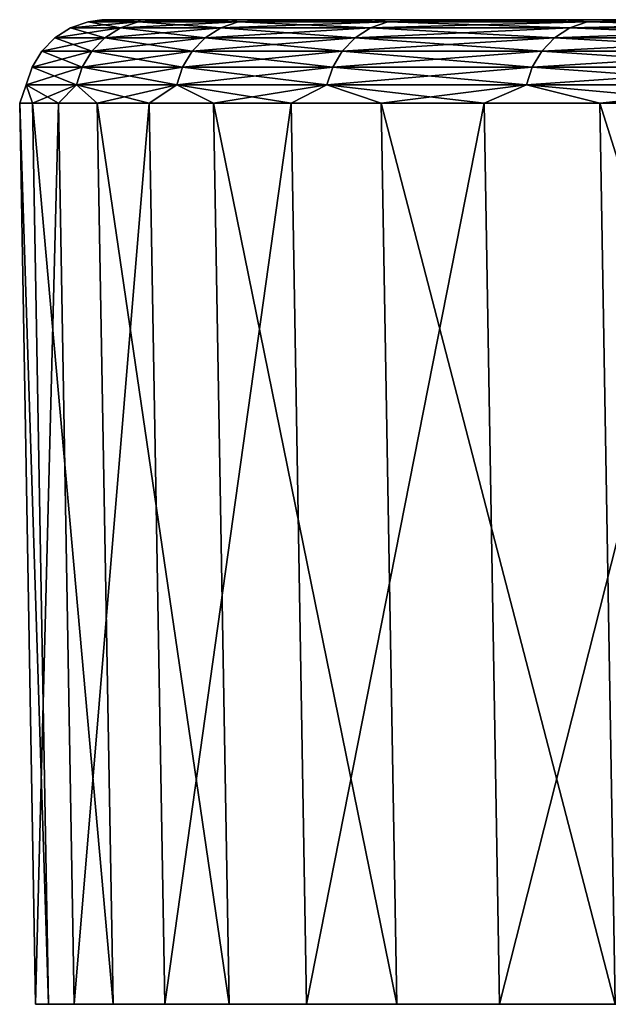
# Model space of a CAD drawing. Header units: millimetres. Extents: x -68 to 68, y 0 to 255.
# Tile 102 of 217: x -67.54 to -65.75, y 252 to 255. Entities that reach past the tile are written whole.
import ezdxf

# ---------------------------------------------------------------- set-up
doc = ezdxf.new("R2010")
doc.units = ezdxf.units.MM
doc.header["$LTSCALE"] = 41.718519
for name, color, linetype in [('42', 7, 'CONTINUOUS'), ('43', 7, 'CONTINUOUS'), ('44', 7, 'CONTINUOUS'), ('51', 7, 'CONTINUOUS')]:
    doc.layers.add(name, color=color, linetype=linetype)

msp = doc.modelspace()

# ---------------------------------------------------------------- linework, layer by layer
at = {"layer": '42', "color": 252, "linetype": 'Continuous', "true_color": 0x96918c}
for points in [[(-67.4951, 252, -0.8156), (-67.3768, 252, -4.0756), (-44.598, 252, 21.4772), (-67.4951, 252, -0.8156)], [(-67.4557, 252, 2.4463), (-67.4951, 252, -0.8156), (-36.9093, 252, 32.9841), (-67.4557, 252, 2.4463)], [(-36.9093, 252, 32.9841), (-67.4951, 252, -0.8156), (-38.7007, 252, 30.8627), (-36.9093, 252, 32.9841)], [(-38.7007, 252, 30.8627), (-67.4951, 252, -0.8156), (-40.3703, 252, 28.6442), (-38.7007, 252, 30.8627)], [(-40.3703, 252, 28.6442), (-67.4951, 252, -0.8156), (-41.9128, 252, 26.3357), (-40.3703, 252, 28.6442)], [(-41.9128, 252, 26.3357), (-67.4951, 252, -0.8156), (-43.3235, 252, 23.9441), (-41.9128, 252, 26.3357)], [(-43.3235, 252, 23.9441), (-67.4951, 252, -0.8156), (-44.598, 252, 21.4772), (-43.3235, 252, 23.9441)], [(-67.2587, 252, 5.7025), (-67.4557, 252, 2.4463), (-5.7025, 252, 67.2587), (-67.2587, 252, 5.7025)], [(-5.7025, 252, 67.2587), (-67.4557, 252, 2.4463), (-35.0018, 252, 35.0018), (-5.7025, 252, 67.2587)], [(-35.0018, 252, 35.0018), (-67.4557, 252, 2.4463), (-36.9093, 252, 32.9841), (-35.0018, 252, 35.0018)], [(-67.3768, 252, -4.0756), (-67.1013, 252, -7.326), (-46.7222, 252, 16.3487), (-67.3768, 252, -4.0756)], [(-44.598, 252, 21.4772), (-67.3768, 252, -4.0756), (-45.732, 252, 18.9428), (-44.598, 252, 21.4772)], [(-45.732, 252, 18.9428), (-67.3768, 252, -4.0756), (-46.7222, 252, 16.3487), (-45.732, 252, 18.9428)], [(-66.9047, 252, 8.9452), (-67.2587, 252, 5.7025), (-8.9452, 252, 66.9047), (-66.9047, 252, 8.9452)], [(-8.9452, 252, 66.9047), (-67.2587, 252, 5.7025), (-5.7025, 252, 67.2587), (-8.9452, 252, 66.9047)], [(-67.1013, 252, -7.326), (-66.669, 252, -10.5593), (-48.2589, 252, 11.0149), (-67.1013, 252, -7.326)], [(-46.7222, 252, 16.3487), (-67.1013, 252, -7.326), (-47.5654, 252, 13.7034), (-46.7222, 252, 16.3487)], [(-47.5654, 252, 13.7034), (-67.1013, 252, -7.326), (-48.2589, 252, 11.0149), (-47.5654, 252, 13.7034)], [(-38.3605, 252, 38.3605), (-38.5022, 252, 38.2387), (-66.9047, 252, 8.9452), (-38.3605, 252, 38.3605)], [(-38.3605, 252, 38.3605), (-66.9047, 252, 8.9452), (-8.9452, 252, 66.9047), (-38.3605, 252, 38.3605)], [(-39.9095, 252, 38.186), (-40.0598, 252, 38.297), (-66.9047, 252, 8.9452), (-39.9095, 252, 38.186)], [(-66.9047, 252, 8.9452), (-40.0598, 252, 38.297), (-66.3943, 252, 12.1672), (-66.9047, 252, 8.9452)], [(-39.7443, 252, 38.0987), (-39.9095, 252, 38.186), (-66.9047, 252, 8.9452), (-39.7443, 252, 38.0987)], [(-39.5679, 252, 38.037), (-39.7443, 252, 38.0987), (-66.9047, 252, 8.9452), (-39.5679, 252, 38.037)], [(-39.3844, 252, 38.0023), (-39.5679, 252, 38.037), (-66.9047, 252, 8.9452), (-39.3844, 252, 38.0023)], [(-39.1977, 252, 37.9953), (-39.3844, 252, 38.0023), (-66.9047, 252, 8.9452), (-39.1977, 252, 37.9953)], [(-39.012, 252, 38.0162), (-39.1977, 252, 37.9953), (-66.9047, 252, 8.9452), (-39.012, 252, 38.0162)], [(-38.8316, 252, 38.0646), (-39.012, 252, 38.0162), (-66.9047, 252, 8.9452), (-38.8316, 252, 38.0646)], [(-38.6603, 252, 38.1393), (-38.8316, 252, 38.0646), (-66.9047, 252, 8.9452), (-38.6603, 252, 38.1393)], [(-38.5022, 252, 38.2387), (-38.6603, 252, 38.1393), (-66.9047, 252, 8.9452), (-38.5022, 252, 38.2387)], [(-66.669, 252, -10.5593), (-66.0809, 252, -13.768), (-49.1888, 252, 5.5422), (-66.669, 252, -10.5593)], [(-48.2589, 252, 11.0149), (-66.669, 252, -10.5593), (-48.8006, 252, 8.2916), (-48.2589, 252, 11.0149)], [(-48.8006, 252, 8.2916), (-66.669, 252, -10.5593), (-49.1888, 252, 5.5422), (-48.8006, 252, 8.2916)], [(-40.2502, 252, 39.9867), (-40.1283, 252, 40.1283), (-66.3943, 252, 12.1672), (-40.2502, 252, 39.9867)], [(-66.3943, 252, 12.1672), (-40.1283, 252, 40.1283), (-65.729, 252, 15.3607), (-66.3943, 252, 12.1672)], [(-40.3496, 252, 39.8285), (-40.2502, 252, 39.9867), (-66.3943, 252, 12.1672), (-40.3496, 252, 39.8285)], [(-40.4243, 252, 39.6573), (-40.3496, 252, 39.8285), (-66.3943, 252, 12.1672), (-40.4243, 252, 39.6573)], [(-40.4726, 252, 39.4768), (-40.4243, 252, 39.6573), (-66.3943, 252, 12.1672), (-40.4726, 252, 39.4768)], [(-40.4936, 252, 39.2912), (-40.4726, 252, 39.4768), (-66.3943, 252, 12.1672), (-40.4936, 252, 39.2912)], [(-40.4866, 252, 39.1045), (-40.4936, 252, 39.2912), (-66.3943, 252, 12.1672), (-40.4866, 252, 39.1045)], [(-40.4518, 252, 38.9209), (-40.4866, 252, 39.1045), (-66.3943, 252, 12.1672), (-40.4518, 252, 38.9209)], [(-40.3901, 252, 38.7446), (-40.4518, 252, 38.9209), (-66.3943, 252, 12.1672), (-40.3901, 252, 38.7446)], [(-40.3028, 252, 38.5794), (-40.3901, 252, 38.7446), (-66.3943, 252, 12.1672), (-40.3028, 252, 38.5794)], [(-40.1919, 252, 38.4291), (-40.3028, 252, 38.5794), (-66.3943, 252, 12.1672), (-40.1919, 252, 38.4291)], [(-40.0598, 252, 38.297), (-40.1919, 252, 38.4291), (-66.3943, 252, 12.1672), (-40.0598, 252, 38.297)], [(-66.0809, 252, -13.768), (-65.3386, 252, -16.9445), (-49.4221, 252, 2.7755), (-66.0809, 252, -13.768)], [(-49.1888, 252, 5.5422), (-66.0809, 252, -13.768), (-49.4221, 252, 2.7755), (-49.1888, 252, 5.5422)]]:
    msp.add_3dface(points, dxfattribs=at)
at = {"layer": '43', "color": 252, "linetype": 'Continuous', "true_color": 0x96918c}
for points in [[(-45.9187, 255, 19.0201), (-46.913, 255, 16.4154), (-67.293, 255, -0.8133), (-45.9187, 255, 19.0201)], [(-67.293, 255, -0.8133), (-46.913, 255, 16.4154), (-67.1752, 255, -4.0636), (-67.293, 255, -0.8133)], [(-44.78, 255, 21.5648), (-45.9187, 255, 19.0201), (-67.293, 255, -0.8133), (-44.78, 255, 21.5648)], [(-43.5004, 255, 24.0417), (-44.78, 255, 21.5648), (-67.293, 255, -0.8133), (-43.5004, 255, 24.0417)], [(-67.2538, 255, 2.4387), (-43.5004, 255, 24.0417), (-67.293, 255, -0.8133), (-67.2538, 255, 2.4387)], [(-42.0839, 255, 26.4431), (-43.5004, 255, 24.0417), (-67.2538, 255, 2.4387), (-42.0839, 255, 26.4431)], [(-40.5351, 255, 28.7611), (-42.0839, 255, 26.4431), (-67.2538, 255, 2.4387), (-40.5351, 255, 28.7611)], [(-38.8587, 255, 30.9887), (-40.5351, 255, 28.7611), (-67.2538, 255, 2.4387), (-38.8587, 255, 30.9887)], [(-67.0574, 255, 5.6852), (-38.8587, 255, 30.9887), (-67.2538, 255, 2.4387), (-67.0574, 255, 5.6852)], [(-46.913, 255, 16.4154), (-47.7596, 255, 13.7592), (-67.1752, 255, -4.0636), (-46.913, 255, 16.4154)], [(-67.1752, 255, -4.0636), (-47.7596, 255, 13.7592), (-66.9004, 255, -7.3043), (-67.1752, 255, -4.0636)], [(-37.0599, 255, 33.1188), (-38.8587, 255, 30.9887), (-67.0574, 255, 5.6852), (-37.0599, 255, 33.1188)], [(-35.1446, 255, 35.1446), (-37.0599, 255, 33.1188), (-67.0574, 255, 5.6852), (-35.1446, 255, 35.1446)], [(-2.4387, 255, 67.2538), (-35.1446, 255, 35.1446), (-67.0574, 255, 5.6852), (-2.4387, 255, 67.2538)], [(-5.6852, 255, 67.0574), (-2.4387, 255, 67.2538), (-67.0574, 255, 5.6852), (-5.6852, 255, 67.0574)], [(-66.7044, 255, 8.9183), (-5.6852, 255, 67.0574), (-67.0574, 255, 5.6852), (-66.7044, 255, 8.9183)], [(-48.4559, 255, 11.0596), (-48.9998, 255, 8.3252), (-66.9004, 255, -7.3043), (-48.4559, 255, 11.0596)], [(-66.9004, 255, -7.3043), (-48.9998, 255, 8.3252), (-66.4694, 255, -10.528), (-66.9004, 255, -7.3043)], [(-47.7596, 255, 13.7592), (-48.4559, 255, 11.0596), (-66.9004, 255, -7.3043), (-47.7596, 255, 13.7592)], [(-37.6815, 255, 37.2295), (-37.4413, 255, 37.4413), (-66.7044, 255, 8.9183), (-37.6815, 255, 37.2295)], [(-37.4413, 255, 37.4413), (-5.6852, 255, 67.0574), (-66.7044, 255, 8.9183), (-37.4413, 255, 37.4413)], [(-37.9464, 255, 37.0495), (-37.6815, 255, 37.2295), (-66.7044, 255, 8.9183), (-37.9464, 255, 37.0495)], [(-38.2317, 255, 36.9042), (-37.9464, 255, 37.0495), (-66.7044, 255, 8.9183), (-38.2317, 255, 36.9042)], [(-38.533, 255, 36.7957), (-38.2317, 255, 36.9042), (-66.7044, 255, 8.9183), (-38.533, 255, 36.7957)], [(-38.8455, 255, 36.7258), (-38.533, 255, 36.7957), (-66.7044, 255, 8.9183), (-38.8455, 255, 36.7258)], [(-39.1643, 255, 36.6957), (-38.8455, 255, 36.7258), (-66.7044, 255, 8.9183), (-39.1643, 255, 36.6957)], [(-66.1956, 255, 12.1307), (-39.1643, 255, 36.6957), (-66.7044, 255, 8.9183), (-66.1956, 255, 12.1307)], [(-49.3895, 255, 5.5647), (-49.6239, 255, 2.7867), (-66.4694, 255, -10.528), (-49.3895, 255, 5.5647)], [(-66.4694, 255, -10.528), (-49.6239, 255, 2.7867), (-65.8831, 255, -13.727), (-66.4694, 255, -10.528)], [(-48.9998, 255, 8.3252), (-49.3895, 255, 5.5647), (-66.4694, 255, -10.528), (-48.9998, 255, 8.3252)], [(-39.4844, 255, 36.7057), (-39.1643, 255, 36.6957), (-66.1956, 255, 12.1307), (-39.4844, 255, 36.7057)], [(-39.8007, 255, 36.7558), (-39.4844, 255, 36.7057), (-66.1956, 255, 12.1307), (-39.8007, 255, 36.7558)], [(-40.1082, 255, 36.8452), (-39.8007, 255, 36.7558), (-66.1956, 255, 12.1307), (-40.1082, 255, 36.8452)], [(-40.4021, 255, 36.9724), (-40.1082, 255, 36.8452), (-66.1956, 255, 12.1307), (-40.4021, 255, 36.9724)], [(-40.6777, 255, 37.1354), (-40.4021, 255, 36.9724), (-66.1956, 255, 12.1307), (-40.6777, 255, 37.1354)], [(-40.9308, 255, 37.3316), (-40.6777, 255, 37.1354), (-66.1956, 255, 12.1307), (-40.9308, 255, 37.3316)], [(-41.1572, 255, 37.5581), (-40.9308, 255, 37.3316), (-66.1956, 255, 12.1307), (-41.1572, 255, 37.5581)], [(-65.5323, 255, 15.3146), (-41.1572, 255, 37.5581), (-66.1956, 255, 12.1307), (-65.5323, 255, 15.3146)], [(-49.6239, 255, 2.7867), (-49.702, 255, -0.0002), (-65.8831, 255, -13.727), (-49.6239, 255, 2.7867)], [(-65.8831, 255, -13.727), (-49.702, 255, -0.0002), (-65.143, 255, -16.894), (-65.8831, 255, -13.727)]]:
    msp.add_3dface(points, dxfattribs=at)
at = {"layer": '44', "color": 252, "linetype": 'Continuous', "true_color": 0x96918c}
for points in [[(-67.4951, 252, -0.8156), (-67.4557, 252, 2.4463), (-67.543, 254.7456, -0.8162), (-67.4951, 252, -0.8156)], [(-67.4247, 254.7456, -4.0784), (-67.4951, 252, -0.8156), (-67.543, 254.7456, -0.8162), (-67.4247, 254.7456, -4.0784)], [(-67.543, 254.7456, -0.8162), (-67.4557, 252, 2.4463), (-67.5036, 254.7456, 2.448), (-67.543, 254.7456, -0.8162)], [(-67.4557, 252, 2.4463), (-67.2587, 252, 5.7025), (-67.5036, 254.7456, 2.448), (-67.4557, 252, 2.4463)], [(-67.5036, 254.7456, 2.448), (-67.2587, 252, 5.7025), (-67.3065, 254.7456, 5.7065), (-67.5036, 254.7456, 2.448)], [(-67.3768, 252, -4.0756), (-67.4951, 252, -0.8156), (-67.4247, 254.7456, -4.0784), (-67.3768, 252, -4.0756)], [(-67.1489, 254.7456, -7.3312), (-67.3768, 252, -4.0756), (-67.4247, 254.7456, -4.0784), (-67.1489, 254.7456, -7.3312)], [(-67.1013, 252, -7.326), (-67.3768, 252, -4.0756), (-67.1489, 254.7456, -7.3312), (-67.1013, 252, -7.326)], [(-67.2587, 252, 5.7025), (-66.9047, 252, 8.9452), (-67.3065, 254.7456, 5.7065), (-67.2587, 252, 5.7025)], [(-67.3065, 254.7456, 5.7065), (-66.9047, 252, 8.9452), (-66.9522, 254.7456, 8.9516), (-67.3065, 254.7456, 5.7065)], [(-66.7163, 254.7456, -10.5668), (-67.1013, 252, -7.326), (-67.1489, 254.7456, -7.3312), (-66.7163, 254.7456, -10.5668)], [(-66.669, 252, -10.5593), (-67.1013, 252, -7.326), (-66.7163, 254.7456, -10.5668), (-66.669, 252, -10.5593)], [(-66.9047, 252, 8.9452), (-66.3943, 252, 12.1672), (-66.9522, 254.7456, 8.9516), (-66.9047, 252, 8.9452)], [(-66.9522, 254.7456, 8.9516), (-66.3943, 252, 12.1672), (-66.4415, 254.7456, 12.1759), (-66.9522, 254.7456, 8.9516)], [(-66.1279, 254.7456, -13.7778), (-66.669, 252, -10.5593), (-66.7163, 254.7456, -10.5668), (-66.1279, 254.7456, -13.7778)], [(-66.0809, 252, -13.768), (-66.669, 252, -10.5593), (-66.1279, 254.7456, -13.7778), (-66.0809, 252, -13.768)], [(-66.3943, 252, 12.1672), (-65.729, 252, 15.3607), (-66.4415, 254.7456, 12.1759), (-66.3943, 252, 12.1672)], [(-66.4415, 254.7456, 12.1759), (-65.729, 252, 15.3607), (-65.7756, 254.7456, 15.3716), (-66.4415, 254.7456, 12.1759)], [(-65.385, 254.7456, -16.9565), (-66.0809, 252, -13.768), (-66.1279, 254.7456, -13.7778), (-65.385, 254.7456, -16.9565)], [(-65.3386, 252, -16.9445), (-66.0809, 252, -13.768), (-65.385, 254.7456, -16.9565), (-65.3386, 252, -16.9445)], [(-65.729, 252, 15.3607), (-64.9101, 252, 18.5184), (-65.7756, 254.7456, 15.3716), (-65.729, 252, 15.3607)], [(-65.7756, 254.7456, 15.3716), (-64.9101, 252, 18.5184), (-64.9562, 254.7456, 18.5315), (-65.7756, 254.7456, 15.3716)]]:
    msp.add_3dface(points, dxfattribs=at)
at = {"layer": '51', "color": 252, "linetype": 'Continuous', "true_color": 0x96918c}
for points in [[(-67.2538, 255, 2.4387), (-67.293, 255, -0.8133), (-67.3348, 254.9937, 1.6029), (-67.2538, 255, 2.4387)], [(-67.1823, 254.9937, 4.805), (-67.2538, 255, 2.4387), (-67.3348, 254.9937, 1.6029), (-67.1823, 254.9937, 4.805)], [(-67.293, 255, -0.8133), (-67.1752, 255, -4.0636), (-67.3348, 254.9937, -1.6029), (-67.293, 255, -0.8133)], [(-67.3348, 254.9937, 1.6029), (-67.293, 255, -0.8133), (-67.3348, 254.9937, -1.6029), (-67.3348, 254.9937, 1.6029)], [(-67.3348, 254.9937, -1.6029), (-67.1752, 255, -4.0636), (-67.1823, 254.9937, -4.805), (-67.3348, 254.9937, -1.6029)], [(-67.0574, 255, 5.6852), (-67.2538, 255, 2.4387), (-67.1823, 254.9937, 4.805), (-67.0574, 255, 5.6852)], [(-66.8776, 254.9937, 7.9962), (-67.0574, 255, 5.6852), (-67.1823, 254.9937, 4.805), (-66.8776, 254.9937, 7.9962)], [(-67.1752, 255, -4.0636), (-66.9004, 255, -7.3043), (-67.1823, 254.9937, -4.805), (-67.1752, 255, -4.0636)], [(-67.1823, 254.9937, -4.805), (-66.9004, 255, -7.3043), (-66.8776, 254.9937, -7.9962), (-67.1823, 254.9937, -4.805)], [(-66.7044, 255, 8.9183), (-67.0574, 255, 5.6852), (-66.8776, 254.9937, 7.9962), (-66.7044, 255, 8.9183)], [(-66.9004, 255, -7.3043), (-66.4694, 255, -10.528), (-66.8776, 254.9937, -7.9962), (-66.9004, 255, -7.3043)], [(-66.4214, 254.9937, 11.1693), (-66.7044, 255, 8.9183), (-66.8776, 254.9937, 7.9962), (-66.4214, 254.9937, 11.1693)], [(-66.8776, 254.9937, -7.9962), (-66.4694, 255, -10.528), (-66.4214, 254.9937, -11.1693), (-66.8776, 254.9937, -7.9962)], [(-66.1956, 255, 12.1307), (-66.7044, 255, 8.9183), (-66.4214, 254.9937, 11.1693), (-66.1956, 255, 12.1307)], [(-66.4694, 255, -10.528), (-65.8831, 255, -13.727), (-66.4214, 254.9937, -11.1693), (-66.4694, 255, -10.528)], [(-65.8147, 254.9937, 14.3171), (-66.1956, 255, 12.1307), (-66.4214, 254.9937, 11.1693), (-65.8147, 254.9937, 14.3171)], [(-66.4214, 254.9937, -11.1693), (-65.8831, 255, -13.727), (-65.8147, 254.9937, -14.3171), (-66.4214, 254.9937, -11.1693)], [(-65.5323, 255, 15.3146), (-66.1956, 255, 12.1307), (-65.8147, 254.9937, 14.3171), (-65.5323, 255, 15.3146)], [(-65.8831, 255, -13.727), (-65.143, 255, -16.894), (-65.8147, 254.9937, -14.3171), (-65.8831, 255, -13.727)], [(-65.0589, 254.9937, 17.4325), (-65.5323, 255, 15.3146), (-65.8147, 254.9937, 14.3171), (-65.0589, 254.9937, 17.4325)], [(-65.8147, 254.9937, -14.3171), (-65.143, 255, -16.894), (-65.0589, 254.9937, -17.4325), (-65.8147, 254.9937, -14.3171)], [(-67.3883, 254.9748, 1.6041), (-67.3883, 254.9748, -1.6041), (-67.4361, 254.9444, 1.6053), (-67.3883, 254.9748, 1.6041)], [(-67.2833, 254.9444, 4.8122), (-67.3883, 254.9748, 1.6041), (-67.4361, 254.9444, 1.6053), (-67.2833, 254.9444, 4.8122)], [(-67.3883, 254.9748, -1.6041), (-67.2356, 254.9748, -4.8088), (-67.4361, 254.9444, -1.6053), (-67.3883, 254.9748, -1.6041)], [(-67.4361, 254.9444, 1.6053), (-67.3883, 254.9748, -1.6041), (-67.4361, 254.9444, -1.6053), (-67.4361, 254.9444, 1.6053)], [(-67.4361, 254.9444, -1.6053), (-67.2356, 254.9748, -4.8088), (-67.2833, 254.9444, -4.8122), (-67.4361, 254.9444, -1.6053)], [(-67.3348, 254.9937, 1.6029), (-67.3348, 254.9937, -1.6029), (-67.3883, 254.9748, 1.6041), (-67.3348, 254.9937, 1.6029)], [(-67.2356, 254.9748, 4.8088), (-67.3348, 254.9937, 1.6029), (-67.3883, 254.9748, 1.6041), (-67.2356, 254.9748, 4.8088)], [(-67.3348, 254.9937, -1.6029), (-67.1823, 254.9937, -4.805), (-67.3883, 254.9748, -1.6041), (-67.3348, 254.9937, -1.6029)], [(-67.3883, 254.9748, 1.6041), (-67.3348, 254.9937, -1.6029), (-67.3883, 254.9748, -1.6041), (-67.3883, 254.9748, 1.6041)], [(-67.3883, 254.9748, -1.6041), (-67.1823, 254.9937, -4.805), (-67.2356, 254.9748, -4.8088), (-67.3883, 254.9748, -1.6041)], [(-67.2356, 254.9748, 4.8088), (-67.3883, 254.9748, 1.6041), (-67.2833, 254.9444, 4.8122), (-67.2356, 254.9748, 4.8088)], [(-67.1823, 254.9937, 4.805), (-67.3348, 254.9937, 1.6029), (-67.2356, 254.9748, 4.8088), (-67.1823, 254.9937, 4.805)], [(-66.9781, 254.9444, 8.0082), (-67.2356, 254.9748, 4.8088), (-67.2833, 254.9444, 4.8122), (-66.9781, 254.9444, 8.0082)], [(-67.2356, 254.9748, -4.8088), (-66.9306, 254.9748, -8.0025), (-67.2833, 254.9444, -4.8122), (-67.2356, 254.9748, -4.8088)], [(-67.2833, 254.9444, -4.8122), (-66.9306, 254.9748, -8.0025), (-66.9781, 254.9444, -8.0082), (-67.2833, 254.9444, -4.8122)], [(-66.9306, 254.9748, 8.0025), (-67.1823, 254.9937, 4.805), (-67.2356, 254.9748, 4.8088), (-66.9306, 254.9748, 8.0025)], [(-67.1823, 254.9937, -4.805), (-66.8776, 254.9937, -7.9962), (-67.2356, 254.9748, -4.8088), (-67.1823, 254.9937, -4.805)], [(-67.2356, 254.9748, -4.8088), (-66.8776, 254.9937, -7.9962), (-66.9306, 254.9748, -8.0025), (-67.2356, 254.9748, -4.8088)], [(-66.9306, 254.9748, 8.0025), (-67.2356, 254.9748, 4.8088), (-66.9781, 254.9444, 8.0082), (-66.9306, 254.9748, 8.0025)], [(-66.8776, 254.9937, 7.9962), (-67.1823, 254.9937, 4.805), (-66.9306, 254.9748, 8.0025), (-66.8776, 254.9937, 7.9962)], [(-66.5212, 254.9444, 11.1861), (-66.9306, 254.9748, 8.0025), (-66.9781, 254.9444, 8.0082), (-66.5212, 254.9444, 11.1861)], [(-66.9306, 254.9748, -8.0025), (-66.4741, 254.9748, -11.1782), (-66.9781, 254.9444, -8.0082), (-66.9306, 254.9748, -8.0025)], [(-66.9781, 254.9444, -8.0082), (-66.4741, 254.9748, -11.1782), (-66.5212, 254.9444, -11.1861), (-66.9781, 254.9444, -8.0082)], [(-66.4741, 254.9748, 11.1782), (-66.8776, 254.9937, 7.9962), (-66.9306, 254.9748, 8.0025), (-66.4741, 254.9748, 11.1782)], [(-66.8776, 254.9937, -7.9962), (-66.4214, 254.9937, -11.1693), (-66.9306, 254.9748, -8.0025), (-66.8776, 254.9937, -7.9962)], [(-66.9306, 254.9748, -8.0025), (-66.4214, 254.9937, -11.1693), (-66.4741, 254.9748, -11.1782), (-66.9306, 254.9748, -8.0025)], [(-66.4741, 254.9748, 11.1782), (-66.9306, 254.9748, 8.0025), (-66.5212, 254.9444, 11.1861), (-66.4741, 254.9748, 11.1782)], [(-66.4214, 254.9937, 11.1693), (-66.8776, 254.9937, 7.9962), (-66.4741, 254.9748, 11.1782), (-66.4214, 254.9937, 11.1693)], [(-65.9136, 254.9444, 14.3386), (-66.4741, 254.9748, 11.1782), (-66.5212, 254.9444, 11.1861), (-65.9136, 254.9444, 14.3386)], [(-66.4741, 254.9748, -11.1782), (-65.8669, 254.9748, -14.3285), (-66.5212, 254.9444, -11.1861), (-66.4741, 254.9748, -11.1782)], [(-66.5212, 254.9444, -11.1861), (-65.8669, 254.9748, -14.3285), (-65.9136, 254.9444, -14.3386), (-66.5212, 254.9444, -11.1861)], [(-65.8669, 254.9748, 14.3285), (-66.4214, 254.9937, 11.1693), (-66.4741, 254.9748, 11.1782), (-65.8669, 254.9748, 14.3285)], [(-66.4214, 254.9937, -11.1693), (-65.8147, 254.9937, -14.3171), (-66.4741, 254.9748, -11.1782), (-66.4214, 254.9937, -11.1693)], [(-66.4741, 254.9748, -11.1782), (-65.8147, 254.9937, -14.3171), (-65.8669, 254.9748, -14.3285), (-66.4741, 254.9748, -11.1782)], [(-65.8669, 254.9748, 14.3285), (-66.4741, 254.9748, 11.1782), (-65.9136, 254.9444, 14.3386), (-65.8669, 254.9748, 14.3285)], [(-65.8147, 254.9937, 14.3171), (-66.4214, 254.9937, 11.1693), (-65.8669, 254.9748, 14.3285), (-65.8147, 254.9937, 14.3171)], [(-65.1567, 254.9444, 17.4587), (-65.8669, 254.9748, 14.3285), (-65.9136, 254.9444, 14.3386), (-65.1567, 254.9444, 17.4587)], [(-65.8669, 254.9748, -14.3285), (-65.1105, 254.9748, -17.4463), (-65.9136, 254.9444, -14.3386), (-65.8669, 254.9748, -14.3285)], [(-65.9136, 254.9444, -14.3386), (-65.1105, 254.9748, -17.4463), (-65.1567, 254.9444, -17.4587), (-65.9136, 254.9444, -14.3386)], [(-65.1105, 254.9748, 17.4463), (-65.8147, 254.9937, 14.3171), (-65.8669, 254.9748, 14.3285), (-65.1105, 254.9748, 17.4463)], [(-65.8147, 254.9937, -14.3171), (-65.0589, 254.9937, -17.4325), (-65.8669, 254.9748, -14.3285), (-65.8147, 254.9937, -14.3171)], [(-65.8669, 254.9748, -14.3285), (-65.0589, 254.9937, -17.4325), (-65.1105, 254.9748, -17.4463), (-65.8669, 254.9748, -14.3285)], [(-65.1105, 254.9748, 17.4463), (-65.8669, 254.9748, 14.3285), (-65.1567, 254.9444, 17.4587), (-65.1105, 254.9748, 17.4463)], [(-65.0589, 254.9937, 17.4325), (-65.8147, 254.9937, 14.3171), (-65.1105, 254.9748, 17.4463), (-65.0589, 254.9937, 17.4325)], [(-67.4361, 254.9444, 1.6053), (-67.4361, 254.9444, -1.6053), (-67.4758, 254.904, 1.6062), (-67.4361, 254.9444, 1.6053)], [(-67.3229, 254.904, 4.815), (-67.4361, 254.9444, 1.6053), (-67.4758, 254.904, 1.6062), (-67.3229, 254.904, 4.815)], [(-67.4361, 254.9444, -1.6053), (-67.2833, 254.9444, -4.8122), (-67.4758, 254.904, -1.6062), (-67.4361, 254.9444, -1.6053)], [(-67.4758, 254.904, 1.6062), (-67.4361, 254.9444, -1.6053), (-67.4758, 254.904, -1.6062), (-67.4758, 254.904, 1.6062)], [(-67.4758, 254.904, -1.6062), (-67.2833, 254.9444, -4.8122), (-67.3229, 254.904, -4.815), (-67.4758, 254.904, -1.6062)], [(-67.2833, 254.9444, 4.8122), (-67.4361, 254.9444, 1.6053), (-67.3229, 254.904, 4.815), (-67.2833, 254.9444, 4.8122)], [(-67.0176, 254.904, 8.0129), (-67.2833, 254.9444, 4.8122), (-67.3229, 254.904, 4.815), (-67.0176, 254.904, 8.0129)], [(-67.2833, 254.9444, -4.8122), (-66.9781, 254.9444, -8.0082), (-67.3229, 254.904, -4.815), (-67.2833, 254.9444, -4.8122)], [(-67.3229, 254.904, -4.815), (-66.9781, 254.9444, -8.0082), (-67.0176, 254.904, -8.0129), (-67.3229, 254.904, -4.815)], [(-66.9781, 254.9444, 8.0082), (-67.2833, 254.9444, 4.8122), (-67.0176, 254.904, 8.0129), (-66.9781, 254.9444, 8.0082)], [(-66.5604, 254.904, 11.1927), (-66.9781, 254.9444, 8.0082), (-67.0176, 254.904, 8.0129), (-66.5604, 254.904, 11.1927)], [(-66.9781, 254.9444, -8.0082), (-66.5212, 254.9444, -11.1861), (-67.0176, 254.904, -8.0129), (-66.9781, 254.9444, -8.0082)], [(-67.0176, 254.904, -8.0129), (-66.5212, 254.9444, -11.1861), (-66.5604, 254.904, -11.1927), (-67.0176, 254.904, -8.0129)], [(-66.5212, 254.9444, 11.1861), (-66.9781, 254.9444, 8.0082), (-66.5604, 254.904, 11.1927), (-66.5212, 254.9444, 11.1861)], [(-65.9524, 254.904, 14.3471), (-66.5212, 254.9444, 11.1861), (-66.5604, 254.904, 11.1927), (-65.9524, 254.904, 14.3471)], [(-66.5212, 254.9444, -11.1861), (-65.9136, 254.9444, -14.3386), (-66.5604, 254.904, -11.1927), (-66.5212, 254.9444, -11.1861)], [(-66.5604, 254.904, -11.1927), (-65.9136, 254.9444, -14.3386), (-65.9524, 254.904, -14.3471), (-66.5604, 254.904, -11.1927)], [(-65.9136, 254.9444, 14.3386), (-66.5212, 254.9444, 11.1861), (-65.9524, 254.904, 14.3471), (-65.9136, 254.9444, 14.3386)], [(-65.1951, 254.904, 17.469), (-65.9136, 254.9444, 14.3386), (-65.9524, 254.904, 14.3471), (-65.1951, 254.904, 17.469)], [(-65.9136, 254.9444, -14.3386), (-65.1567, 254.9444, -17.4587), (-65.9524, 254.904, -14.3471), (-65.9136, 254.9444, -14.3386)], [(-65.9524, 254.904, -14.3471), (-65.1567, 254.9444, -17.4587), (-65.1951, 254.904, -17.469), (-65.9524, 254.904, -14.3471)], [(-65.1567, 254.9444, 17.4587), (-65.9136, 254.9444, 14.3386), (-65.1951, 254.904, 17.469), (-65.1567, 254.9444, 17.4587)], [(-67.4758, 254.904, 1.6062), (-67.4758, 254.904, -1.6062), (-67.5054, 254.8557, 1.6069), (-67.4758, 254.904, 1.6062)], [(-67.3525, 254.8557, 4.8171), (-67.4758, 254.904, 1.6062), (-67.5054, 254.8557, 1.6069), (-67.3525, 254.8557, 4.8171)], [(-67.4758, 254.904, -1.6062), (-67.3229, 254.904, -4.815), (-67.5054, 254.8557, -1.6069), (-67.4758, 254.904, -1.6062)], [(-67.5054, 254.8557, 1.6069), (-67.4758, 254.904, -1.6062), (-67.5054, 254.8557, -1.6069), (-67.5054, 254.8557, 1.6069)], [(-67.5054, 254.8557, -1.6069), (-67.3229, 254.904, -4.815), (-67.3525, 254.8557, -4.8171), (-67.5054, 254.8557, -1.6069)], [(-67.3229, 254.904, 4.815), (-67.4758, 254.904, 1.6062), (-67.3525, 254.8557, 4.8171), (-67.3229, 254.904, 4.815)], [(-67.047, 254.8557, 8.0164), (-67.3229, 254.904, 4.815), (-67.3525, 254.8557, 4.8171), (-67.047, 254.8557, 8.0164)], [(-67.3229, 254.904, -4.815), (-67.0176, 254.904, -8.0129), (-67.3525, 254.8557, -4.8171), (-67.3229, 254.904, -4.815)], [(-67.3525, 254.8557, -4.8171), (-67.0176, 254.904, -8.0129), (-67.047, 254.8557, -8.0164), (-67.3525, 254.8557, -4.8171)], [(-67.0176, 254.904, 8.0129), (-67.3229, 254.904, 4.815), (-67.047, 254.8557, 8.0164), (-67.0176, 254.904, 8.0129)], [(-66.5896, 254.8557, 11.1976), (-67.0176, 254.904, 8.0129), (-67.047, 254.8557, 8.0164), (-66.5896, 254.8557, 11.1976)], [(-67.0176, 254.904, -8.0129), (-66.5604, 254.904, -11.1927), (-67.047, 254.8557, -8.0164), (-67.0176, 254.904, -8.0129)], [(-67.047, 254.8557, -8.0164), (-66.5604, 254.904, -11.1927), (-66.5896, 254.8557, -11.1976), (-67.047, 254.8557, -8.0164)], [(-66.5604, 254.904, 11.1927), (-67.0176, 254.904, 8.0129), (-66.5896, 254.8557, 11.1976), (-66.5604, 254.904, 11.1927)], [(-65.9814, 254.8557, 14.3534), (-66.5604, 254.904, 11.1927), (-66.5896, 254.8557, 11.1976), (-65.9814, 254.8557, 14.3534)], [(-66.5604, 254.904, -11.1927), (-65.9524, 254.904, -14.3471), (-66.5896, 254.8557, -11.1976), (-66.5604, 254.904, -11.1927)], [(-66.5896, 254.8557, -11.1976), (-65.9524, 254.904, -14.3471), (-65.9814, 254.8557, -14.3534), (-66.5896, 254.8557, -11.1976)], [(-65.9524, 254.904, 14.3471), (-66.5604, 254.904, 11.1927), (-65.9814, 254.8557, 14.3534), (-65.9524, 254.904, 14.3471)], [(-65.2237, 254.8557, 17.4766), (-65.9524, 254.904, 14.3471), (-65.9814, 254.8557, 14.3534), (-65.2237, 254.8557, 17.4766)], [(-65.9524, 254.904, -14.3471), (-65.1951, 254.904, -17.469), (-65.9814, 254.8557, -14.3534), (-65.9524, 254.904, -14.3471)], [(-65.9814, 254.8557, -14.3534), (-65.1951, 254.904, -17.469), (-65.2237, 254.8557, -17.4766), (-65.9814, 254.8557, -14.3534)], [(-65.1951, 254.904, 17.469), (-65.9524, 254.904, 14.3471), (-65.2237, 254.8557, 17.4766), (-65.1951, 254.904, 17.469)], [(-67.5054, 254.8557, 1.6069), (-67.5054, 254.8557, -1.6069), (-67.5234, 254.802, 1.6074), (-67.5054, 254.8557, 1.6069)], [(-67.3704, 254.802, 4.8184), (-67.5054, 254.8557, 1.6069), (-67.5234, 254.802, 1.6074), (-67.3704, 254.802, 4.8184)], [(-67.5054, 254.8557, -1.6069), (-67.3525, 254.8557, -4.8171), (-67.5234, 254.802, -1.6074), (-67.5054, 254.8557, -1.6069)], [(-67.5234, 254.802, 1.6074), (-67.5054, 254.8557, -1.6069), (-67.5234, 254.802, -1.6074), (-67.5234, 254.802, 1.6074)], [(-67.5234, 254.802, -1.6074), (-67.3525, 254.8557, -4.8171), (-67.3704, 254.802, -4.8184), (-67.5234, 254.802, -1.6074)], [(-67.3525, 254.8557, 4.8171), (-67.5054, 254.8557, 1.6069), (-67.3704, 254.802, 4.8184), (-67.3525, 254.8557, 4.8171)], [(-67.0648, 254.802, 8.0186), (-67.3525, 254.8557, 4.8171), (-67.3704, 254.802, 4.8184), (-67.0648, 254.802, 8.0186)], [(-67.3525, 254.8557, -4.8171), (-67.047, 254.8557, -8.0164), (-67.3704, 254.802, -4.8184), (-67.3525, 254.8557, -4.8171)], [(-67.3704, 254.802, -4.8184), (-67.047, 254.8557, -8.0164), (-67.0648, 254.802, -8.0186), (-67.3704, 254.802, -4.8184)], [(-67.047, 254.8557, 8.0164), (-67.3525, 254.8557, 4.8171), (-67.0648, 254.802, 8.0186), (-67.047, 254.8557, 8.0164)], [(-66.6073, 254.802, 11.2006), (-67.047, 254.8557, 8.0164), (-67.0648, 254.802, 8.0186), (-66.6073, 254.802, 11.2006)], [(-67.047, 254.8557, -8.0164), (-66.5896, 254.8557, -11.1976), (-67.0648, 254.802, -8.0186), (-67.047, 254.8557, -8.0164)], [(-67.0648, 254.802, -8.0186), (-66.5896, 254.8557, -11.1976), (-66.6073, 254.802, -11.2006), (-67.0648, 254.802, -8.0186)], [(-66.5896, 254.8557, 11.1976), (-67.047, 254.8557, 8.0164), (-66.6073, 254.802, 11.2006), (-66.5896, 254.8557, 11.1976)], [(-65.9989, 254.802, 14.3572), (-66.5896, 254.8557, 11.1976), (-66.6073, 254.802, 11.2006), (-65.9989, 254.802, 14.3572)], [(-66.5896, 254.8557, -11.1976), (-65.9814, 254.8557, -14.3534), (-66.6073, 254.802, -11.2006), (-66.5896, 254.8557, -11.1976)], [(-66.6073, 254.802, -11.2006), (-65.9814, 254.8557, -14.3534), (-65.9989, 254.802, -14.3572), (-66.6073, 254.802, -11.2006)], [(-65.9814, 254.8557, 14.3534), (-66.5896, 254.8557, 11.1976), (-65.9989, 254.802, 14.3572), (-65.9814, 254.8557, 14.3534)], [(-65.241, 254.802, 17.4813), (-65.9814, 254.8557, 14.3534), (-65.9989, 254.802, 14.3572), (-65.241, 254.802, 17.4813)], [(-65.9814, 254.8557, -14.3534), (-65.2237, 254.8557, -17.4766), (-65.9989, 254.802, -14.3572), (-65.9814, 254.8557, -14.3534)], [(-65.9989, 254.802, -14.3572), (-65.2237, 254.8557, -17.4766), (-65.241, 254.802, -17.4813), (-65.9989, 254.802, -14.3572)], [(-65.2237, 254.8557, 17.4766), (-65.9814, 254.8557, 14.3534), (-65.241, 254.802, 17.4813), (-65.2237, 254.8557, 17.4766)], [(-67.4247, 254.7456, -4.0784), (-67.543, 254.7456, -0.8162), (-67.5234, 254.802, -1.6074), (-67.4247, 254.7456, -4.0784)], [(-67.543, 254.7456, -0.8162), (-67.5036, 254.7456, 2.448), (-67.5234, 254.802, 1.6074), (-67.543, 254.7456, -0.8162)], [(-67.543, 254.7456, -0.8162), (-67.5234, 254.802, 1.6074), (-67.5234, 254.802, -1.6074), (-67.543, 254.7456, -0.8162)], [(-67.4247, 254.7456, -4.0784), (-67.5234, 254.802, -1.6074), (-67.3704, 254.802, -4.8184), (-67.4247, 254.7456, -4.0784)], [(-67.5036, 254.7456, 2.448), (-67.3704, 254.802, 4.8184), (-67.5234, 254.802, 1.6074), (-67.5036, 254.7456, 2.448)], [(-67.5036, 254.7456, 2.448), (-67.3065, 254.7456, 5.7065), (-67.3704, 254.802, 4.8184), (-67.5036, 254.7456, 2.448)], [(-67.1489, 254.7456, -7.3312), (-67.4247, 254.7456, -4.0784), (-67.3704, 254.802, -4.8184), (-67.1489, 254.7456, -7.3312)], [(-67.1489, 254.7456, -7.3312), (-67.3704, 254.802, -4.8184), (-67.0648, 254.802, -8.0186), (-67.1489, 254.7456, -7.3312)], [(-67.3065, 254.7456, 5.7065), (-67.0648, 254.802, 8.0186), (-67.3704, 254.802, 4.8184), (-67.3065, 254.7456, 5.7065)], [(-67.3065, 254.7456, 5.7065), (-66.9522, 254.7456, 8.9516), (-67.0648, 254.802, 8.0186), (-67.3065, 254.7456, 5.7065)], [(-66.7163, 254.7456, -10.5668), (-67.1489, 254.7456, -7.3312), (-67.0648, 254.802, -8.0186), (-66.7163, 254.7456, -10.5668)], [(-66.7163, 254.7456, -10.5668), (-67.0648, 254.802, -8.0186), (-66.6073, 254.802, -11.2006), (-66.7163, 254.7456, -10.5668)], [(-66.9522, 254.7456, 8.9516), (-66.6073, 254.802, 11.2006), (-67.0648, 254.802, 8.0186), (-66.9522, 254.7456, 8.9516)], [(-66.9522, 254.7456, 8.9516), (-66.4415, 254.7456, 12.1759), (-66.6073, 254.802, 11.2006), (-66.9522, 254.7456, 8.9516)], [(-66.1279, 254.7456, -13.7778), (-66.7163, 254.7456, -10.5668), (-66.6073, 254.802, -11.2006), (-66.1279, 254.7456, -13.7778)], [(-66.1279, 254.7456, -13.7778), (-66.6073, 254.802, -11.2006), (-65.9989, 254.802, -14.3572), (-66.1279, 254.7456, -13.7778)], [(-66.4415, 254.7456, 12.1759), (-65.9989, 254.802, 14.3572), (-66.6073, 254.802, 11.2006), (-66.4415, 254.7456, 12.1759)], [(-66.4415, 254.7456, 12.1759), (-65.7756, 254.7456, 15.3716), (-65.9989, 254.802, 14.3572), (-66.4415, 254.7456, 12.1759)], [(-65.385, 254.7456, -16.9565), (-66.1279, 254.7456, -13.7778), (-65.9989, 254.802, -14.3572), (-65.385, 254.7456, -16.9565)], [(-65.385, 254.7456, -16.9565), (-65.9989, 254.802, -14.3572), (-65.241, 254.802, -17.4813), (-65.385, 254.7456, -16.9565)], [(-65.7756, 254.7456, 15.3716), (-65.241, 254.802, 17.4813), (-65.9989, 254.802, 14.3572), (-65.7756, 254.7456, 15.3716)], [(-65.7756, 254.7456, 15.3716), (-64.9562, 254.7456, 18.5315), (-65.241, 254.802, 17.4813), (-65.7756, 254.7456, 15.3716)]]:
    msp.add_3dface(points, dxfattribs=at)

doc.saveas('drawing.dxf')
